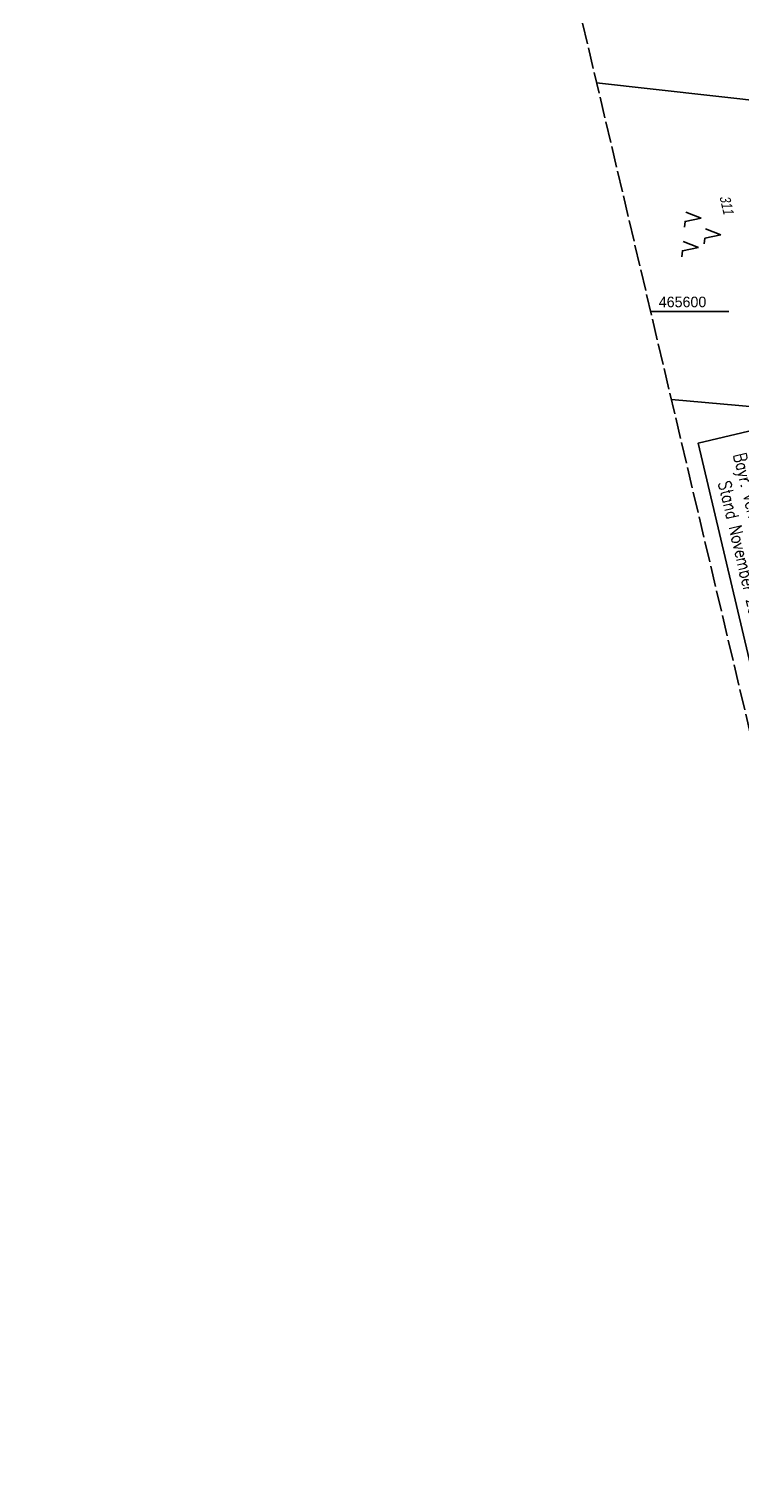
# Model space of a CAD drawing. Extents: x 510974 to 511465, y 465323 to 466289.
# Tile 1 of 43: x 510974 to 511142, y 465323 to 465667. Entities that reach past the tile are written whole.
import ezdxf

# ---------------------------------------------------------------- set-up
doc = ezdxf.new("R2010")
doc.units = 0
doc.header["$LTSCALE"] = 10
doc.header["$MEASUREMENT"] = 0
doc.linetypes.add('LT00', pattern=[0])
doc.linetypes.add('LT14', pattern=[0.6, 0.5, -0.1])
doc.layers.get('0').update_dxf_attribs({"linetype": 'LT00'})
doc.layers.add('-BLATT_102-RAND', color=7, linetype='LT14', plot=False)
for name, color, linetype in [('DFK_FLUR_NR', 250, 'LT00'), ('DFK_KATASTER', 250, 'LT00'), ('DFK_NUTZUNG', 250, 'LT00'), ('DFK_STAND', 22, 'LT00'), ('V102_RASTER', 250, 'LT00')]:
    doc.layers.add(name, color=color, linetype=linetype)
doc.styles.get("Standard").update_dxf_attribs({"font": 'ARIAL.TTF'})
doc.styles.add('Versorgungsltg', font='ARIAL.TTF', dxfattribs={"width": 0.8, "height": 2})

# ---------------------------------------------------------------- blocks, each defined once
blk = doc.blocks.new('SYMB7221')
at = {"color": 0, "linetype": 'ByBlock'}
for p, q in [((0, 0.435), (-0.11, 0.065)), ((0.11, 0.065), (0, 0.435)), ((0.25, 0.065), (0.11, 0.065)), ((-0.35, -0.065), (-0.46, -0.435)), ((0.35, -0.065), (0.24, -0.435))]:
    blk.add_line(p, q, dxfattribs=at)
for points in [[(-0.1, -0.435), (-0.24, -0.435), (-0.35, -0.065)], [(0.6, -0.435), (0.46, -0.435), (0.35, -0.065)]]:
    blk.add_lwpolyline(points, dxfattribs=at)

msp = doc.modelspace()

# ---------------------------------------------------------------- linework, layer by layer
at = {"layer": '-BLATT_102-RAND'}
msp.add_lwpolyline([(510973.58, 466222.96), (511186.13, 465322.71), (511465.45, 465388.66), (511252.9, 466288.91), (510973.58, 466222.96)], dxfattribs=at)
at = {"layer": 'DFK_KATASTER'}
for p, q in [((511107.89, 465654.1), (511150.39, 465649.35)), ((511170.17, 465575.23), (511125.58, 465579.14))]:
    msp.add_line(p, q, dxfattribs=at)
at = {"layer": 'DFK_STAND'}
msp.add_lwpolyline([(511148.27, 465572.68), (511161.37, 465517.21), (511145, 465513.35), (511131.91, 465568.82)], close=True, dxfattribs=at)
at = {"layer": 'V102_RASTER'}
msp.add_line((511120.66, 465600), (511139.16, 465600), dxfattribs=at)

# ---------------------------------------------------------------- block references
at = {"layer": 'DFK_NUTZUNG', "xscale": 10.00000000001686, "yscale": 10, "zscale": 10, "rotation": 264.7377100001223}
msp.add_blockref('SYMB7221', (511132.93, 465618.54), dxfattribs=at)

# ---------------------------------------------------------------- texts
at = {"layer": 'DFK_FLUR_NR', "oblique": 13.754, "width": 0.75}
msp.add_text('311', height=2.5, rotation=283.284, dxfattribs=at).set_placement((511136.94, 465627.12))
at = {"layer": 'DFK_STAND', "insert": (511153.51, 465544.64), "char_height": 3, "width": 55.058, "attachment_point": 2, "rotation": 283.284, "style": 'Versorgungsltg'}
msp.add_mtext('{\\Fromans|c0;Nutzung der Basisdaten der Bayr. Vermessungsverwaltung\\PStand November 2007}', dxfattribs=at)
at = {"layer": 'V102_RASTER', "width": 0.965}
msp.add_text(' 465600', height=2.5, rotation=-0.0008, dxfattribs=at).set_placement((511121.66, 465601))

doc.saveas('drawing.dxf')
